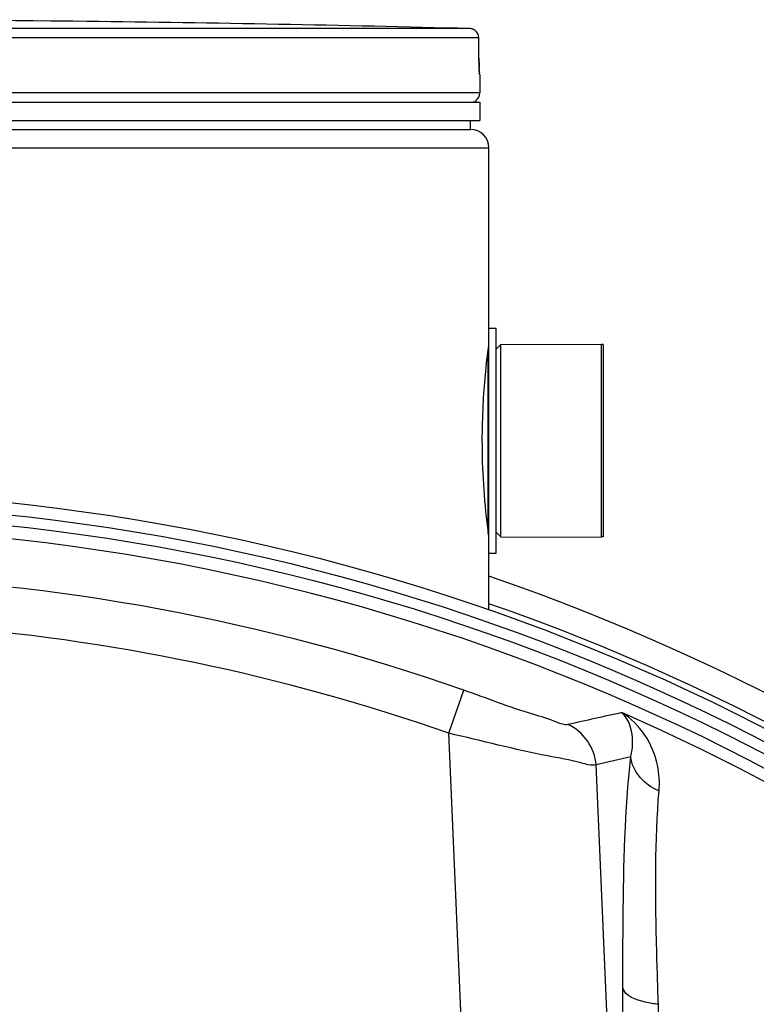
# Model space of a CAD drawing. Header units: millimetres. Extents: x 0 to 297, y 0 to 210.
# Tile 26 of 27: x 262.29 to 267.99, y 175.54 to 183.15. Entities that reach past the tile are written whole.
import ezdxf

# ---------------------------------------------------------------- set-up
doc = ezdxf.new("R2010")
doc.units = ezdxf.units.MM
doc.header["$LTSCALE"] = 16.335
doc.layers.get('0').update_dxf_attribs({"linetype": 'CONTINUOUS'})
doc.layers.add('01_GLOBAL', color=7, linetype='CONTINUOUS')
doc.layers.add('AXES_REF', color=7, linetype='CONTINUOUS')

msp = doc.modelspace()

# ---------------------------------------------------------------- linework, layer by layer
at = {"color": 9, "linetype": 'Continuous'}
for p, q in [((262.6679, 183.1353), (262.6679, 183.1354)), ((265.7709, 183.0782), (260.7473, 183.0782)), ((265.8397, 183.0075), (260.7508, 183.0075)), ((265.8397, 183.0075), (265.8398, 183.0081)), ((265.8407, 182.8486), (265.8397, 183.0075)), ((265.8407, 182.8486), (265.8408, 182.849)), ((265.8469, 182.7245), (265.8456, 182.7245)), ((265.8469, 182.5814), (255.0983, 182.5814)), ((265.7957, 182.5136), (265.8186, 182.5136)), ((265.9105, 180.583), (265.9105, 179.2056)), ((265.6075, 177.632), (265.7241, 177.9653)), ((266.1203, 165.8863), (265.6075, 177.632)), ((266.9995, 171.5889), (266.7463, 177.3879)), ((267.229, 175.4538), (267.2286, 175.5379))]:
    msp.add_line(p, q, dxfattribs=at)
at = {"color": 7, "linetype": 'Continuous'}
for p, q in [((262.6687, 183.1353), (262.6679, 183.1353)), ((262.8093, 183.1336), (262.6684, 183.1353)), ((262.7007, 183.1349), (262.6687, 183.1353)), ((262.7373, 183.1344), (262.7174, 183.1347)), ((265.8409, 182.837), (265.8398, 183.008)), ((265.841, 182.8255), (265.8408, 182.8401)), ((265.8412, 182.8144), (265.841, 182.8285)), ((265.8414, 182.8039), (265.8411, 182.8173)), ((265.8417, 182.794), (265.8413, 182.8067)), ((265.842, 182.7828), (265.8416, 182.7966)), ((265.8423, 182.7745), (265.8419, 182.7848)), ((265.8426, 182.7669), (265.8422, 182.7763)), ((265.8429, 182.7601), (265.8425, 182.7686)), ((265.8432, 182.7541), (265.8428, 182.7616)), ((265.8437, 182.7451), (265.843, 182.7584)), ((265.8436, 182.7467), (265.8433, 182.7515)), ((265.8439, 182.7428), (265.8436, 182.7467)), ((265.8469, 182.7245), (265.8469, 182.5814)), ((255.0983, 182.5107), (265.8469, 182.5107)), ((265.8186, 182.5107), (265.8186, 182.5136)), ((265.8469, 182.5107), (265.8469, 182.3693)), ((255.0983, 182.3693), (265.8469, 182.3693)), ((265.7762, 182.2986), (265.7762, 182.3693)), ((255.169, 182.2986), (265.7762, 182.2986)), ((265.9176, 179.0245), (265.9176, 180.7641)), ((265.9176, 180.7641), (265.9742, 180.7641)), ((265.9742, 179.0245), (265.9742, 180.7641)), ((265.9742, 180.6014), (266.0095, 180.6368)), ((266.0095, 180.6368), (266.7874, 180.6403)), ((266.0095, 179.1518), (266.0095, 180.6368)), ((266.7874, 179.1483), (266.7874, 180.6403)), ((265.9742, 179.1872), (266.0095, 179.1518)), ((266.0095, 179.1518), (266.7874, 179.1483)), ((265.9176, 179.0245), (265.9742, 179.0245))]:
    msp.add_line(p, q, dxfattribs=at)
msp.add_lwpolyline([(265.8442, 182.7379), (265.8442, 182.7377), (265.8443, 182.7368), (265.8444, 182.7365), (265.8444, 182.7366), (265.8443, 182.737), (265.8443, 182.7376), (265.8442, 182.7386), (265.8441, 182.7398), (265.844, 182.7412), (265.8439, 182.7428)], dxfattribs=at)
for radius in [16.5401, 16.3633]:
    msp.add_circle((260.4726, 162.9653), radius, dxfattribs=at)
at = {"color": 9, "linetype": 'Continuous'}
msp.add_circle((260.4726, 162.9653), 16.4465, dxfattribs=at)
at = {"color": 7, "linetype": 'Continuous'}
for centre, radius, start, end in [((260.4726, -21.1111), 204.2582, 89.384203, 90.615797), ((260.4726, -21.1111), 204.258, 88.513625, 89.344519), ((265.7691, 183.0075), 0.0707, 0.47139, 88.50968), ((265.7762, 182.7245), 0.0707, 0, 16.94736), ((265.7762, 182.5814), 0.0707, 304.26436, 360), ((265.8002, 182.5136), 0.0184, 0, 31.37829), ((260.4726, 162.9653), 16.2643, 262.15697, 262.09551)]:
    msp.add_arc(centre, radius, start, end, dxfattribs=at)
at = {"color": 9, "linetype": 'Continuous'}
for centre, radius, start, end in [((265.7691, 183.011), 0.0673, 80.77303, 88.46162), ((265.7687, 183.0083), 0.07, 79.08428, 80.81472), ((265.7684, 183.0067), 0.0717, 73.52092, 79.07067), ((265.768, 183.0055), 0.0729, 71.97966, 73.5335), ((265.7678, 183.0049), 0.0735, 65.34706, 71.97453), ((265.768, 183.0052), 0.0731, 58.80204, 65.35741), ((268.2941, 182.8607), 2.4534, 180.28324, 182.05321), ((260.4726, 162.9653), 15.8927, 70.70469, 88.28482), ((260.4726, 162.9653), 15.5396, 70.70469, 85.76157), ((260.4726, 162.9653), 16.1781, 278.86596, 66.41273), ((271.6223, 155.7096), 22.5718, 101.95631, 103.04187), ((271.9506, 155.9589), 22.0519, 102.93532, 103.65063)]:
    msp.add_arc(centre, radius, start, end, dxfattribs=at)
for points in [[(265.8397, 183.0075), (265.8397, 183.0306), (265.8256, 183.0559), (265.8059, 183.0678)], [(266.7463, 177.3879), (266.7406, 177.5144), (266.6456, 177.6506), (266.5287, 177.6992)], [(267.2331, 177.1867), (267.1261, 177.2273), (267.0249, 177.3373), (267.0143, 177.4512)]]:
    msp.add_open_spline(points, degree=3, dxfattribs=at)
for points, knots in [([(265.8456, 182.7245), (265.8414, 182.7246), (265.848, 182.7505), (265.8427, 182.7609), (265.8422, 182.7728)], [0, 0, 0, 0, 0.262647, 1, 1, 1, 1]), ([(265.8456, 182.7245), (265.8456, 182.7267), (265.8454, 182.7311), (265.8448, 182.7355), (265.8443, 182.7377)], [0, 0, 0, 0, 0.497732, 1, 1, 1, 1]), ([(266.5287, 177.6992), (266.5001, 177.6926), (266.4068, 177.7366), (266.1415, 177.8078), (265.9016, 177.9032), (265.7241, 177.9653)], [0, 0, 0, 0, 0.103731, 0.334818, 1, 1, 1, 1]), ([(267.2331, 177.1867), (267.2386, 177.2529), (267.2281, 177.4838), (267.086, 177.7069), (266.9462, 177.7917)], [0, 0, 0, 0, 0.288947, 1, 1, 1, 1]), ([(267.0143, 177.4512), (267.0235, 177.488), (267.0403, 177.6045), (267.0052, 177.7366), (266.9462, 177.7917)], [0, 0, 0, 0, 0.319668, 1, 1, 1, 1]), ([(266.7463, 177.3879), (266.7078, 177.381), (266.5812, 177.4197), (266.2039, 177.4848), (265.8626, 177.5738), (265.6075, 177.632)], [0, 0, 0, 0, 0.100717, 0.326216, 1, 1, 1, 1]), ([(266.9537, 175.6657), (266.953, 175.8432), (266.956, 176.4386), (266.9695, 177.0355), (267.0143, 177.4512)], [0, 0, 0, 0, 0.298028, 1, 1, 1, 1]), ([(267.2286, 175.5379), (267.2221, 175.7013), (267.2058, 176.2505), (267.2011, 176.8018), (267.2331, 177.1867)], [0, 0, 0, 0, 0.297462, 1, 1, 1, 1]), ([(266.9995, 171.5889), (266.9932, 171.9352), (266.9707, 173.2941), (266.9575, 174.653), (266.9537, 175.6657)], [0, 0, 0, 0, 0.254874, 1, 1, 1, 1]), ([(267.2286, 175.5379), (267.1941, 175.5409), (267.0985, 175.5562), (266.9694, 175.5991), (266.9537, 175.6657)], [0, 0, 0, 0, 0.336112, 1, 1, 1, 1])]:
    msp.add_open_spline(points, degree=3, knots=knots, dxfattribs=at)
at = {"color": 7, "linetype": 'Continuous'}
for points, knots in [([(265.8667, 179.8943), (265.8667, 179.986), (265.8731, 180.2339), (265.8964, 180.481), (265.9175, 180.6357)], [0, 0, 0, 0, 0.370093, 1, 1, 1, 1]), ([(265.9175, 179.1529), (265.9144, 179.1754), (265.8824, 179.421), (265.8667, 179.6692), (265.8667, 179.8943)], [0, 0, 0, 0, 0.091646, 1, 1, 1, 1])]:
    msp.add_open_spline(points, degree=3, knots=knots, dxfattribs=at)
at = {"layer": '01_GLOBAL', "color": 7, "linetype": 'Continuous'}
for p, q in [((255.169, 182.2986), (265.7762, 182.2986)), ((265.9176, 180.7641), (265.9176, 182.1572)), ((265.9176, 178.5834), (265.9176, 179.0245))]:
    msp.add_line(p, q, dxfattribs=at)
at = {"layer": '01_GLOBAL', "color": 9, "linetype": 'Continuous'}
msp.add_line((255.0276, 182.1572), (265.9176, 182.1572), dxfattribs=at)
at = {"layer": '01_GLOBAL', "color": 7, "linetype": 'Continuous'}
msp.add_arc((265.7762, 182.1572), 0.1414, 0, 90, dxfattribs=at)
at = {"layer": 'AXES_REF', "color": 7, "linetype": 'Continuous'}
for p, q in [((266.8015, 180.6368), (266.7874, 180.6368)), ((266.8015, 180.6368), (266.8015, 179.1518)), ((266.8015, 179.1518), (266.7874, 179.1518))]:
    msp.add_line(p, q, dxfattribs=at)
msp.add_arc((260.4726, 162.9653), 16.7876, 108.92607, 71.07393, dxfattribs=at)
at = {"layer": 'AXES_REF', "color": 9, "linetype": 'Continuous'}
msp.add_arc((260.4726, 162.9653), 16.5879, 109.16275, 70.83725, dxfattribs=at)

doc.saveas('drawing.dxf')
